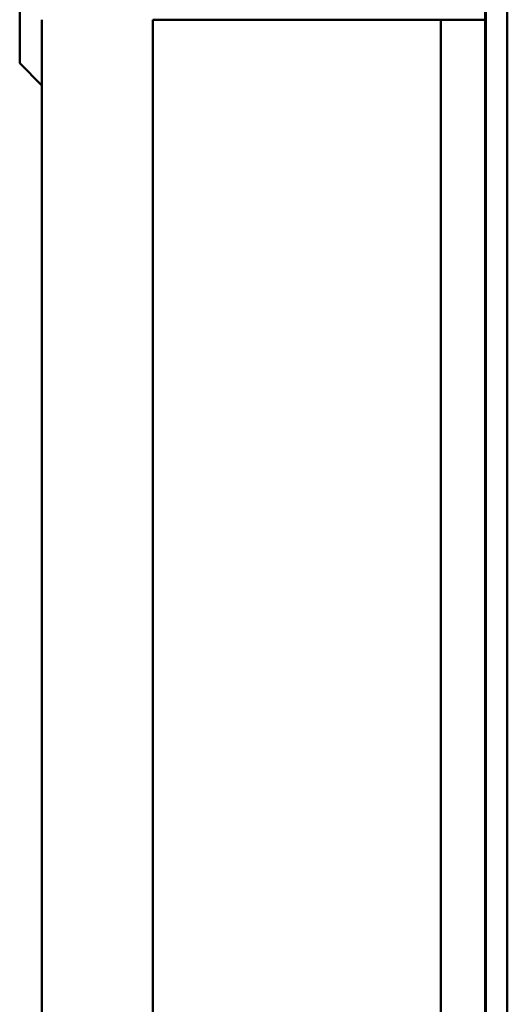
# Model space of a CAD drawing. Header units: millimetres. Extents: x 20 to 833, y 20 to 574.
# Tile 18 of 20: x 386 to 408, y 453 to 497. Entities that reach past the tile are written whole.
import ezdxf

# ---------------------------------------------------------------- set-up
doc = ezdxf.new("R2010")
doc.units = ezdxf.units.MM
doc.header["$LTSCALE"] = 2
doc.layers.add('Sichtbare Kanten(DIN)', color=7, linetype='Continuous', lineweight=50)
doc.layers.add('Sichtbare tangentiale Kanten(DIN)', color=7, linetype='Continuous', lineweight=50)

msp = doc.modelspace()

# ---------------------------------------------------------------- linework, layer by layer
at = {"layer": 'Sichtbare Kanten(DIN)'}
for p, q in [((385.5422, 495.1743), (385.5422, 503.6743)), ((406.5422, 306.7086), (406.5422, 498.14)), ((406.5722, 306.7087), (406.5722, 498.1399)), ((407.5422, 498.1399), (407.5422, 306.7087)), ((386.5422, 497.14), (386.5422, 307.7086)), ((385.5422, 495.1743), (386.5422, 494.1743))]:
    msp.add_line(p, q, dxfattribs=at)
at = {"layer": 'Sichtbare tangentiale Kanten(DIN)'}
for p, q in [((391.5422, 497.1399), (391.5422, 307.7087)), ((404.5422, 497.1399), (391.5422, 497.1399)), ((404.5422, 307.7087), (404.5422, 497.1399))]:
    msp.add_line(p, q, dxfattribs=at)
msp.add_open_spline([(406.5422, 497.1399), (406.5422, 497.1399), (405.6467, 497.1399), (404.5422, 497.1399)], degree=3, dxfattribs=at)

doc.saveas('drawing.dxf')
